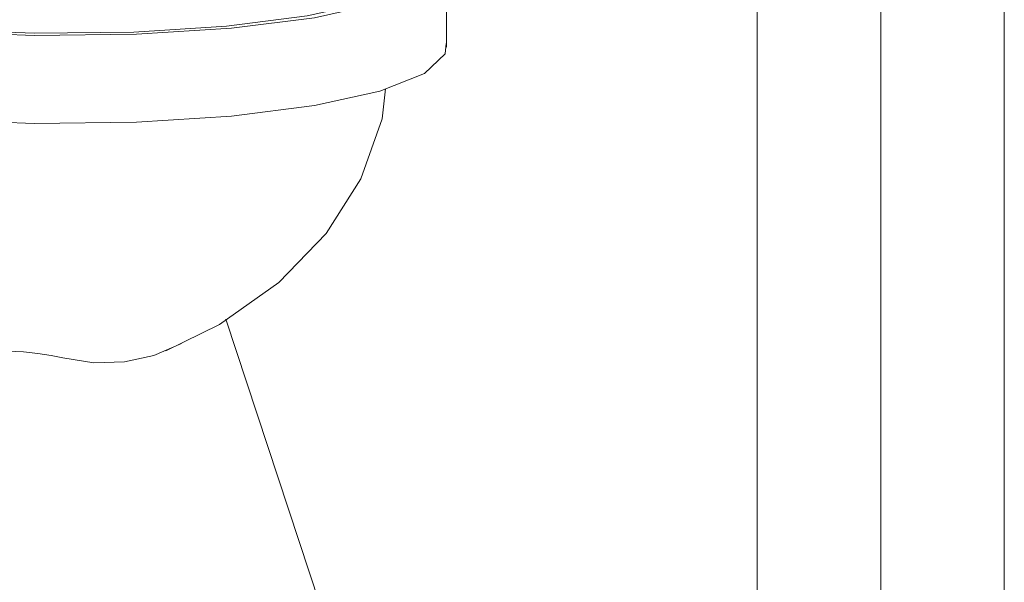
# Model space of a CAD drawing. Header units: millimetres. Extents: x -121 to 29920, y 1231 to 31888.
# Tile 57 of 256: x 8986 to 9425, y 12640 to 12891. Entities that reach past the tile are written whole.
import ezdxf

# ---------------------------------------------------------------- set-up
doc = ezdxf.new("R2010")
doc.units = ezdxf.units.MM
doc.linetypes.add('ADSK_Осевая', pattern=[700, 500, -100, 0, -100])
for name, color, linetype, lineweight in [('P-PIPE-____-CNTR', 3, 'ADSK_Осевая', 20), ('P-PIPE-____-OTLN', 3, 'Continuous', 20), ('P-SANR-FIXT-OTLN', 6, 'Continuous', 20)]:
    doc.layers.add(name, color=color, linetype=linetype, lineweight=lineweight)

# ---------------------------------------------------------------- blocks, each defined once
blk = doc.blocks.new('ADSK_Унитаз напольный_ГОСТ 30493-2017 - Вертикальный выпуск-V3-3D severage Left')
at = {"layer": 'P-SANR-FIXT-OTLN'}
for p, q in [((-15608.38, 12878.39), (-15608.38, 12917.58)), ((-15630.74, 12526.49), (-15706.68, 12757.19))]:
    blk.add_line(p, q, dxfattribs=at)
for points in [[(-15920.63, 12894.75, 0), (-15881.69, 12889.06, 0), (-15837.97, 12885.25, 0), (-15792.03, 12883.55, 0), (-15746.52, 12884.06, 0), (-15704.1, 12886.75, 0), (-15667.23, 12891.47, 0), (-15638.05, 12897.93, 0), (-15618.26, 12905.76, 0), (-15609.01, 12914.51, 0), (-15610.83, 12923.68, 0), (-15612.96, 12925.91, 0)], [(-15613.52, 12919.01, 0), (-15613.96, 12914.65, 0), (-15622.91, 12906.13, 0), (-15642.13, 12898.51, 0), (-15670.5, 12892.23, 0), (-15706.37, 12887.65, 0), (-15747.66, 12885.04, 0), (-15791.97, 12884.56, 0), (-15836.72, 12886.22, 0), (-15879.31, 12889.94, 0), (-15917.27, 12895.5, 0)], [(-15608.55, 12879.94, 0), (-15609.01, 12875.33, 0), (-15618.26, 12866.58, 0), (-15638.05, 12858.75, 0), (-15667.23, 12852.28, 0), (-15704.1, 12847.57, 0), (-15746.52, 12844.88, 0), (-15792.03, 12844.37, 0), (-15837.97, 12846.07, 0), (-15881.69, 12849.88, 0), (-15920.63, 12855.57, 0)], [(-15635.54, 12859.74, 0), (-15637.08, 12846.4, 0), (-15646.62, 12819.72, 0), (-15662.02, 12795.27, 0), (-15683.06, 12773.46, 0), (-15709.55, 12754.79, 0), (-15733.34, 12743.04, 0)], [(-15726.37, 12746.39, 0), (-15738.78, 12741.03, 0), (-15751.87, 12738.14, 0), (-15765.42, 12737.75, 0), (-15779.19, 12739.87, 0)], [(-15779.19, 12739.87, 0), (-15784.4, 12740.97, 0), (-15790.37, 12741.9, 0), (-15796.83, 12742.59, 0), (-15803.53, 12742.95, 0), (-15810.16, 12742.9, 0), (-15816.39, 12742.36, 0), (-15821.82, 12741.28, 0)]]:
    blk.add_polyline3d(points, dxfattribs=at)

msp = doc.modelspace()

# ---------------------------------------------------------------- linework, layer by layer
at = {"layer": 'P-PIPE-____-CNTR', "color": 9}
for p in [(9369.79, 12564.95), (9369.79, 12565.55)]:
    msp.add_line(p, (9369.79, 15616.78), dxfattribs=at)
at = {"layer": 'P-PIPE-____-OTLN', "color": 22}
for p, q in [((9314.79, 15627.79), (9314.79, 12545.38)), ((9424.79, 12514.76), (9424.79, 15627.79))]:
    msp.add_line(p, q, dxfattribs=at)

# ---------------------------------------------------------------- block references
at = {"layer": 'P-SANR-FIXT-OTLN'}
msp.add_blockref('ADSK_Унитаз напольный_ГОСТ 30493-2017 - Вертикальный выпуск-V3-3D severage Left', (24784.89, 0), dxfattribs=at)

doc.saveas('drawing.dxf')
